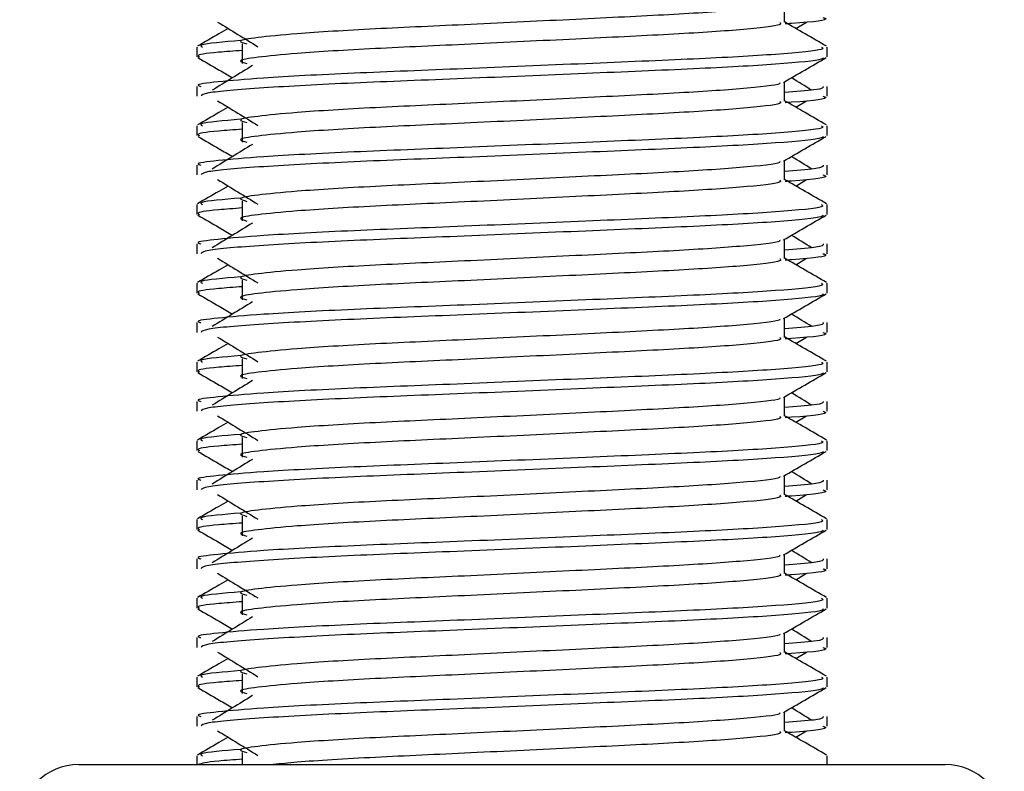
# Model space of a CAD drawing. Header units: millimetres. Extents: x 0 to 420, y 0 to 297.
# Tile 70 of 98: x 298.351 to 299.531, y 196.32 to 197.221. Entities that reach past the tile are written whole.
import ezdxf

# ---------------------------------------------------------------- set-up
doc = ezdxf.new("R2010")
doc.units = ezdxf.units.MM

msp = doc.modelspace()

# ---------------------------------------------------------------- linework, layer by layer
at = {"color": 7, "linetype": 'Continuous', "lineweight": 25}
for p, q in [((299.26734, 197.21763), (299.26734, 197.24064)), ((299.28096, 197.21024), (299.29359, 197.21797)), ((298.56338, 197.18803), (298.56338, 197.17626)), ((298.61772, 197.19193), (298.61772, 197.16833)), ((299.31843, 197.17626), (299.31843, 197.18803)), ((298.56338, 197.14085), (298.56338, 197.12908)), ((299.26734, 197.12324), (299.26734, 197.14626)), ((299.31843, 197.12908), (299.31843, 197.14085)), ((299.28096, 197.11586), (299.29359, 197.12359)), ((298.56338, 197.09364), (298.56338, 197.08188)), ((298.61772, 197.09755), (298.61772, 197.07395)), ((299.31843, 197.08188), (299.31843, 197.09364)), ((298.56338, 197.04647), (298.56338, 197.0347)), ((299.26734, 197.02886), (299.26734, 197.05187)), ((299.31843, 197.0347), (299.31843, 197.04647)), ((299.28096, 197.02147), (299.29359, 197.02921)), ((298.56338, 196.99926), (298.56338, 196.98749)), ((298.61772, 197.00317), (298.61772, 196.97957)), ((299.31843, 196.98749), (299.31843, 196.99926)), ((298.56338, 196.95208), (298.56338, 196.94032)), ((299.26734, 196.93448), (299.26734, 196.95749)), ((299.31843, 196.94032), (299.31843, 196.95208)), ((299.28096, 196.92709), (299.29359, 196.93483)), ((298.56338, 196.90488), (298.56338, 196.89311)), ((298.61772, 196.90878), (298.61772, 196.88519)), ((299.31843, 196.89311), (299.31843, 196.90488)), ((298.56338, 196.8577), (298.56338, 196.84594)), ((299.26734, 196.8401), (299.26734, 196.86311)), ((299.31843, 196.84594), (299.31843, 196.8577)), ((299.28096, 196.83271), (299.29359, 196.84045)), ((298.56338, 196.8105), (298.56338, 196.79873)), ((298.61772, 196.8144), (298.61772, 196.79081)), ((299.31843, 196.79873), (299.31843, 196.8105)), ((298.56338, 196.76332), (298.56338, 196.75156)), ((299.26734, 196.74572), (299.26734, 196.76873)), ((299.31843, 196.75156), (299.31843, 196.76332)), ((299.28096, 196.73833), (299.29359, 196.74607)), ((298.56338, 196.71612), (298.56338, 196.70435)), ((298.61772, 196.72002), (298.61772, 196.69643)), ((299.31843, 196.70435), (299.31843, 196.71612)), ((298.56338, 196.66894), (298.56338, 196.65718)), ((299.26734, 196.65134), (299.26734, 196.67435)), ((299.31843, 196.65718), (299.31843, 196.66894)), ((299.28096, 196.64395), (299.29359, 196.65168)), ((298.56338, 196.62174), (298.56338, 196.60997)), ((298.61772, 196.62564), (298.61772, 196.60204)), ((299.31843, 196.60997), (299.31843, 196.62174)), ((298.56338, 196.57456), (298.56338, 196.56279)), ((299.26734, 196.55696), (299.26734, 196.57997)), ((299.31843, 196.56279), (299.31843, 196.57456)), ((299.28096, 196.54957), (299.29359, 196.5573)), ((298.56338, 196.52735), (298.56338, 196.51559)), ((298.61772, 196.53126), (298.61772, 196.50766)), ((299.31843, 196.51559), (299.31843, 196.52735)), ((298.56338, 196.48018), (298.56338, 196.46841)), ((299.26734, 196.46257), (299.26734, 196.48558)), ((299.31843, 196.46841), (299.31843, 196.48018)), ((299.28096, 196.45518), (299.29359, 196.46292)), ((298.56338, 196.43297), (298.56338, 196.4212)), ((298.61772, 196.43688), (298.61772, 196.41328)), ((299.31843, 196.4212), (299.31843, 196.43297)), ((298.56338, 196.3858), (298.56338, 196.37403)), ((299.26734, 196.36819), (299.26734, 196.3912)), ((299.31843, 196.37403), (299.31843, 196.3858)), ((299.28096, 196.3608), (299.29359, 196.36854)), ((298.56338, 196.33859), (298.56338, 196.32808)), ((298.61772, 196.34249), (298.61772, 196.32808)), ((299.31843, 196.32808), (299.31843, 196.33859)), ((298.4218, 196.32808), (298.98591, 196.32808)), ((298.98591, 196.32808), (299.46, 196.32808))]:
    msp.add_line(p, q, dxfattribs=at)
for centre, start, end in [((298.4218, 196.2573), 90, 180), ((299.46, 196.2573), 0, 90)]:
    msp.add_arc(centre, 0.07079, start, end, dxfattribs=at)
for points, knots in [([(299.26155, 197.23997), (299.26194, 197.23944), (299.26367, 197.23707), (299.21923, 197.23221), (299.1339, 197.22672), (299.01787, 197.22122), (298.89188, 197.21499), (298.77257, 197.20977), (298.68439, 197.20441), (298.63358, 197.19929), (298.60985, 197.19552), (298.61911, 197.19297), (298.62323, 197.19184)], [0, 0, 0, 0, 0.0351066, 0.1561349, 0.2739528, 0.3916527, 0.5126988, 0.6290926, 0.7484115, 0.8401345, 0.9287498, 1, 1, 1, 1]), ([(299.31353, 197.22347), (299.31491, 197.22302), (299.32196, 197.22077), (299.30379, 197.21795), (299.27084, 197.21584), (299.26836, 197.21568)], [0, 0, 0, 0, 0.1837303, 0.9385556, 1, 1, 1, 1]), ([(298.60085, 197.21024), (298.59713, 197.20809), (298.58488, 197.20099), (298.57263, 197.19391), (298.56409, 197.18897)], [0, 0, 0, 0, 0.3033381, 1, 1, 1, 1]), ([(298.58822, 197.21797), (298.59626, 197.21305), (298.61235, 197.20319), (298.62841, 197.19334), (298.63643, 197.18841)], [0, 0, 0, 0, 0.5000113, 1, 1, 1, 1]), ([(299.2617, 197.21755), (299.26273, 197.21664), (299.26583, 197.2139), (299.21988, 197.20862), (299.13372, 197.20312), (299.01792, 197.19763), (298.89187, 197.19139), (298.77257, 197.18617), (298.68439, 197.18082), (298.63358, 197.17569), (298.60986, 197.17193), (298.6191, 197.16938), (298.62321, 197.16825)], [0, 0, 0, 0, 0.059132, 0.1771634, 0.2920638, 0.4068492, 0.5248979, 0.6384095, 0.7547738, 0.8442256, 0.9306466, 1, 1, 1, 1]), ([(299.31771, 197.18897), (299.30918, 197.19391), (299.29239, 197.20362), (299.2756, 197.21334), (299.26734, 197.21812)], [0, 0, 0, 0, 0.5083681, 1, 1, 1, 1]), ([(299.31189, 197.18803), (299.31307, 197.18712), (299.31661, 197.18439), (299.26352, 197.17913), (299.1639, 197.17362), (299.02998, 197.16813), (298.88417, 197.1619), (298.74634, 197.15668), (298.64388, 197.15132), (298.5865, 197.14619), (298.56027, 197.14311), (298.56662, 197.14128), (298.5681, 197.14085)], [0, 0, 0, 0, 0.0610772, 0.18451233, 0.30467677, 0.42472105, 0.54817425, 0.66688778, 0.78858149, 0.88212869, 0.97250981, 1, 1, 1, 1]), ([(298.61562, 197.19576), (298.59518, 197.19402), (298.5638, 197.19135), (298.56833, 197.18889), (298.56991, 197.18803)], [0, 0, 0, 0, 0.6510435, 1, 1, 1, 1]), ([(298.56427, 197.17531), (298.57281, 197.17037), (298.58673, 197.16231), (298.60065, 197.15425), (298.60604, 197.15113)], [0, 0, 0, 0, 0.6131696, 1, 1, 1, 1]), ([(298.61772, 197.18388), (298.60768, 197.18315), (298.57683, 197.18089), (298.56211, 197.1785), (298.56568, 197.17668), (298.56651, 197.17626)], [0, 0, 0, 0, 0.2705432, 0.831179, 1, 1, 1, 1]), ([(299.31392, 197.17524), (299.31363, 197.17466), (299.31242, 197.17222), (299.26365, 197.16733), (299.16388, 197.16183), (299.02995, 197.15633), (298.88431, 197.1501), (298.74583, 197.14489), (298.63686, 197.13904), (298.57118, 197.13347), (298.56913, 197.13038), (298.56827, 197.12908)], [0, 0, 0, 0, 0.0399117, 0.1661575, 0.2890582, 0.4118359, 0.5381002, 0.6595169, 0.7839817, 0.9096926, 1, 1, 1, 1]), ([(299.26632, 197.14566), (299.27485, 197.15061), (299.29192, 197.16049), (299.30899, 197.17037), (299.31753, 197.17531)], [0, 0, 0, 0, 0.4999356, 1, 1, 1, 1]), ([(298.62991, 197.16576), (298.62187, 197.16083), (298.60578, 197.15098), (298.58973, 197.14113), (298.5817, 197.1362)], [0, 0, 0, 0, 0.49999, 1, 1, 1, 1]), ([(299.26155, 197.14559), (299.26194, 197.14506), (299.26367, 197.14269), (299.21923, 197.13783), (299.1339, 197.13233), (299.01787, 197.12684), (298.89188, 197.12061), (298.77257, 197.11539), (298.68439, 197.11003), (298.63358, 197.10491), (298.60985, 197.10114), (298.61911, 197.09859), (298.62323, 197.09746)], [0, 0, 0, 0, 0.0351066, 0.1561349, 0.2739528, 0.3916527, 0.5126988, 0.6290926, 0.7484115, 0.8401345, 0.9287498, 1, 1, 1, 1]), ([(299.31371, 197.14085), (299.31392, 197.13944), (299.31428, 197.13706), (299.28097, 197.13446), (299.26734, 197.1334)], [0, 0, 0, 0, 0.5906829, 1, 1, 1, 1]), ([(299.30011, 197.1362), (299.29208, 197.14113), (299.28397, 197.14611), (299.27585, 197.15108), (299.27577, 197.15113)], [0, 0, 0, 0, 0.9898318, 1, 1, 1, 1]), ([(299.31353, 197.12908), (299.31491, 197.12864), (299.32196, 197.12638), (299.30379, 197.12357), (299.27084, 197.12146), (299.26836, 197.1213)], [0, 0, 0, 0, 0.1837303, 0.9385556, 1, 1, 1, 1]), ([(298.60085, 197.11586), (298.59713, 197.1137), (298.58488, 197.10661), (298.57263, 197.09952), (298.56409, 197.09459)], [0, 0, 0, 0, 0.30333814, 1, 1, 1, 1]), ([(298.58822, 197.12359), (298.59626, 197.11867), (298.61235, 197.10881), (298.62841, 197.09896), (298.63643, 197.09403)], [0, 0, 0, 0, 0.5000113, 1, 1, 1, 1]), ([(299.2617, 197.12317), (299.26273, 197.12226), (299.26583, 197.11951), (299.21988, 197.11424), (299.13372, 197.10874), (299.01792, 197.10324), (298.89187, 197.09701), (298.77257, 197.09179), (298.68439, 197.08643), (298.63358, 197.08131), (298.60986, 197.07754), (298.6191, 197.075), (298.62321, 197.07387)], [0, 0, 0, 0, 0.059132, 0.1771634, 0.2920638, 0.4068492, 0.5248979, 0.6384095, 0.7547738, 0.8442256, 0.9306466, 1, 1, 1, 1]), ([(299.31771, 197.09459), (299.30918, 197.09952), (299.29239, 197.10924), (299.2756, 197.11896), (299.26734, 197.12374)], [0, 0, 0, 0, 0.5083681, 1, 1, 1, 1]), ([(299.31189, 197.09364), (299.31307, 197.09274), (299.31661, 197.09001), (299.26352, 197.08475), (299.1639, 197.07924), (299.02998, 197.07375), (298.88417, 197.06752), (298.74634, 197.0623), (298.64388, 197.05694), (298.5865, 197.05181), (298.56027, 197.04873), (298.56662, 197.04689), (298.5681, 197.04647)], [0, 0, 0, 0, 0.0610772, 0.18451233, 0.30467677, 0.42472105, 0.54817425, 0.66688778, 0.78858149, 0.88212869, 0.97250981, 1, 1, 1, 1]), ([(298.61562, 197.10138), (298.59518, 197.09964), (298.5638, 197.09697), (298.56833, 197.0945), (298.56991, 197.09364)], [0, 0, 0, 0, 0.6510435, 1, 1, 1, 1]), ([(298.56427, 197.08093), (298.57281, 197.07599), (298.58673, 197.06793), (298.60065, 197.05987), (298.60604, 197.05675)], [0, 0, 0, 0, 0.6131696, 1, 1, 1, 1]), ([(298.61772, 197.0895), (298.60768, 197.08877), (298.57683, 197.08651), (298.56211, 197.08412), (298.56568, 197.0823), (298.56651, 197.08188)], [0, 0, 0, 0, 0.2705432, 0.831179, 1, 1, 1, 1]), ([(299.31392, 197.08086), (299.31363, 197.08028), (299.31242, 197.07784), (299.26365, 197.07295), (299.16388, 197.06744), (299.02995, 197.06195), (298.88431, 197.05572), (298.74583, 197.0505), (298.63686, 197.04466), (298.57118, 197.03909), (298.56913, 197.036), (298.56827, 197.0347)], [0, 0, 0, 0, 0.0399117, 0.1661575, 0.2890582, 0.4118359, 0.5381002, 0.6595169, 0.7839817, 0.9096926, 1, 1, 1, 1]), ([(299.26632, 197.05128), (299.27485, 197.05622), (299.29192, 197.06611), (299.30899, 197.07599), (299.31753, 197.08093)], [0, 0, 0, 0, 0.4999356, 1, 1, 1, 1]), ([(298.62991, 197.07138), (298.62187, 197.06645), (298.60578, 197.0566), (298.58973, 197.04675), (298.5817, 197.04182)], [0, 0, 0, 0, 0.49999, 1, 1, 1, 1]), ([(299.26155, 197.05121), (299.26194, 197.05068), (299.26367, 197.04831), (299.21923, 197.04345), (299.1339, 197.03795), (299.01787, 197.03246), (298.89188, 197.02623), (298.77257, 197.02101), (298.68439, 197.01565), (298.63358, 197.01053), (298.60985, 197.00676), (298.61911, 197.00421), (298.62323, 197.00308)], [0, 0, 0, 0, 0.0351066, 0.1561349, 0.2739528, 0.3916527, 0.5126988, 0.6290926, 0.7484115, 0.8401345, 0.9287498, 1, 1, 1, 1]), ([(299.31371, 197.04647), (299.31392, 197.04506), (299.31428, 197.04267), (299.28097, 197.04008), (299.26734, 197.03902)], [0, 0, 0, 0, 0.5906829, 1, 1, 1, 1]), ([(299.30011, 197.04182), (299.29208, 197.04675), (299.28397, 197.05172), (299.27585, 197.0567), (299.27577, 197.05675)], [0, 0, 0, 0, 0.9898318, 1, 1, 1, 1]), ([(299.31353, 197.0347), (299.31491, 197.03426), (299.32196, 197.032), (299.30379, 197.02919), (299.27084, 197.02707), (299.26836, 197.02692)], [0, 0, 0, 0, 0.1837303, 0.9385556, 1, 1, 1, 1]), ([(298.60085, 197.02147), (298.59713, 197.01932), (298.58488, 197.01223), (298.57263, 197.00514), (298.56409, 197.0002)], [0, 0, 0, 0, 0.30333814, 1, 1, 1, 1]), ([(298.58822, 197.02921), (298.59626, 197.02428), (298.61235, 197.01443), (298.62841, 197.00458), (298.63643, 196.99965)], [0, 0, 0, 0, 0.5000113, 1, 1, 1, 1]), ([(299.2617, 197.02879), (299.26273, 197.02788), (299.26583, 197.02513), (299.21988, 197.01986), (299.13372, 197.01435), (299.01792, 197.00886), (298.89187, 197.00263), (298.77257, 196.99741), (298.68439, 196.99205), (298.63358, 196.98693), (298.60986, 196.98316), (298.6191, 196.98062), (298.62321, 196.97949)], [0, 0, 0, 0, 0.059132, 0.1771634, 0.2920638, 0.4068492, 0.5248979, 0.6384095, 0.7547738, 0.8442256, 0.9306466, 1, 1, 1, 1]), ([(299.31771, 197.0002), (299.30918, 197.00514), (299.29239, 197.01486), (299.2756, 197.02458), (299.26734, 197.02935)], [0, 0, 0, 0, 0.5083681, 1, 1, 1, 1]), ([(299.31189, 196.99926), (299.31307, 196.99836), (299.31661, 196.99563), (299.26352, 196.99037), (299.1639, 196.98486), (299.02998, 196.97937), (298.88417, 196.97314), (298.74634, 196.96792), (298.64388, 196.96256), (298.5865, 196.95743), (298.56027, 196.95434), (298.56662, 196.95251), (298.5681, 196.95208)], [0, 0, 0, 0, 0.0610772, 0.1845123, 0.3046768, 0.4247211, 0.5481742, 0.6668878, 0.7885815, 0.8821287, 0.9725098, 1, 1, 1, 1]), ([(298.61562, 197.007), (298.59518, 197.00526), (298.5638, 197.00259), (298.56833, 197.00012), (298.56991, 196.99926)], [0, 0, 0, 0, 0.6510435, 1, 1, 1, 1]), ([(298.56427, 196.98654), (298.57281, 196.9816), (298.58673, 196.97355), (298.60065, 196.96549), (298.60604, 196.96237)], [0, 0, 0, 0, 0.6131696, 1, 1, 1, 1]), ([(298.61772, 196.99512), (298.60768, 196.99439), (298.57683, 196.99213), (298.56211, 196.98974), (298.56568, 196.98792), (298.56651, 196.98749)], [0, 0, 0, 0, 0.2705432, 0.831179, 1, 1, 1, 1]), ([(299.31392, 196.98648), (299.31363, 196.98589), (299.31242, 196.98346), (299.26365, 196.97857), (299.16388, 196.97306), (299.02995, 196.96757), (298.88431, 196.96134), (298.74583, 196.95612), (298.63686, 196.95028), (298.57118, 196.94471), (298.56913, 196.94162), (298.56827, 196.94032)], [0, 0, 0, 0, 0.0399117, 0.1661575, 0.2890582, 0.4118359, 0.5381002, 0.6595169, 0.7839817, 0.9096926, 1, 1, 1, 1]), ([(299.26632, 196.9569), (299.27485, 196.96184), (299.29192, 196.97173), (299.30899, 196.9816), (299.31753, 196.98654)], [0, 0, 0, 0, 0.49993563, 1, 1, 1, 1]), ([(298.62991, 196.977), (298.62187, 196.97207), (298.60578, 196.96222), (298.58973, 196.95237), (298.5817, 196.94744)], [0, 0, 0, 0, 0.49999, 1, 1, 1, 1]), ([(299.26155, 196.95683), (299.26194, 196.95629), (299.26367, 196.95392), (299.21923, 196.94907), (299.1339, 196.94357), (299.01787, 196.93808), (298.89188, 196.93185), (298.77257, 196.92663), (298.68439, 196.92127), (298.63358, 196.91614), (298.60985, 196.91237), (298.61911, 196.90983), (298.62323, 196.9087)], [0, 0, 0, 0, 0.0351066, 0.1561349, 0.2739528, 0.3916527, 0.5126988, 0.6290926, 0.7484115, 0.8401345, 0.9287498, 1, 1, 1, 1]), ([(299.31371, 196.95208), (299.31392, 196.95068), (299.31428, 196.94829), (299.28097, 196.9457), (299.26734, 196.94464)], [0, 0, 0, 0, 0.5906829, 1, 1, 1, 1]), ([(299.30011, 196.94744), (299.29208, 196.95237), (299.28397, 196.95734), (299.27585, 196.96232), (299.27577, 196.96237)], [0, 0, 0, 0, 0.9898318, 1, 1, 1, 1]), ([(299.31353, 196.94032), (299.31491, 196.93988), (299.32196, 196.93762), (299.30379, 196.9348), (299.27084, 196.93269), (299.26836, 196.93253)], [0, 0, 0, 0, 0.1837303, 0.9385556, 1, 1, 1, 1]), ([(298.60085, 196.92709), (298.59713, 196.92494), (298.58488, 196.91785), (298.57263, 196.91076), (298.56409, 196.90582)], [0, 0, 0, 0, 0.3033381, 1, 1, 1, 1]), ([(298.58822, 196.93483), (298.59626, 196.9299), (298.61235, 196.92005), (298.62841, 196.9102), (298.63643, 196.90527)], [0, 0, 0, 0, 0.50001135, 1, 1, 1, 1]), ([(299.2617, 196.93441), (299.26273, 196.93349), (299.26583, 196.93075), (299.21988, 196.92548), (299.13372, 196.91997), (299.01792, 196.91448), (298.89187, 196.90825), (298.77257, 196.90303), (298.68439, 196.89767), (298.63358, 196.89255), (298.60986, 196.88878), (298.6191, 196.88624), (298.62321, 196.88511)], [0, 0, 0, 0, 0.059132, 0.1771634, 0.2920638, 0.4068492, 0.5248979, 0.6384095, 0.7547738, 0.8442256, 0.9306466, 1, 1, 1, 1]), ([(299.31771, 196.90582), (299.30918, 196.91076), (299.29239, 196.92048), (299.2756, 196.93019), (299.26734, 196.93497)], [0, 0, 0, 0, 0.5083681, 1, 1, 1, 1]), ([(299.31189, 196.90488), (299.31307, 196.90398), (299.31661, 196.90125), (299.26352, 196.89599), (299.1639, 196.89048), (299.02998, 196.88499), (298.88417, 196.87876), (298.74634, 196.87354), (298.64388, 196.86818), (298.5865, 196.86305), (298.56027, 196.85996), (298.56662, 196.85813), (298.5681, 196.8577)], [0, 0, 0, 0, 0.0610772, 0.18451233, 0.30467677, 0.42472105, 0.54817425, 0.66688778, 0.78858149, 0.88212869, 0.97250981, 1, 1, 1, 1]), ([(298.61562, 196.91261), (298.59518, 196.91087), (298.5638, 196.9082), (298.56833, 196.90574), (298.56991, 196.90488)], [0, 0, 0, 0, 0.6510435, 1, 1, 1, 1]), ([(298.56427, 196.89216), (298.57281, 196.88722), (298.58673, 196.87917), (298.60065, 196.87111), (298.60604, 196.86799)], [0, 0, 0, 0, 0.6131696, 1, 1, 1, 1]), ([(298.61772, 196.90074), (298.60768, 196.9), (298.57683, 196.89775), (298.56211, 196.89535), (298.56568, 196.89353), (298.56651, 196.89311)], [0, 0, 0, 0, 0.2705432, 0.831179, 1, 1, 1, 1]), ([(299.31392, 196.8921), (299.31363, 196.89151), (299.31242, 196.88908), (299.26365, 196.88418), (299.16388, 196.87868), (299.02995, 196.87319), (298.88431, 196.86696), (298.74583, 196.86174), (298.63686, 196.8559), (298.57118, 196.85033), (298.56913, 196.84723), (298.56827, 196.84594)], [0, 0, 0, 0, 0.0399117, 0.1661575, 0.2890582, 0.4118359, 0.5381002, 0.6595169, 0.7839817, 0.9096926, 1, 1, 1, 1]), ([(299.26632, 196.86252), (299.27485, 196.86746), (299.29192, 196.87734), (299.30899, 196.88722), (299.31753, 196.89216)], [0, 0, 0, 0, 0.4999356, 1, 1, 1, 1]), ([(298.62991, 196.88261), (298.62187, 196.87769), (298.60578, 196.86784), (298.58973, 196.85798), (298.5817, 196.85306)], [0, 0, 0, 0, 0.49999, 1, 1, 1, 1]), ([(299.26155, 196.86245), (299.26194, 196.86191), (299.26367, 196.85954), (299.21923, 196.85468), (299.1339, 196.84919), (299.01787, 196.84369), (298.89188, 196.83746), (298.77257, 196.83224), (298.68439, 196.82689), (298.63358, 196.82176), (298.60985, 196.81799), (298.61911, 196.81545), (298.62323, 196.81431)], [0, 0, 0, 0, 0.0351066, 0.1561349, 0.2739528, 0.3916527, 0.5126988, 0.6290926, 0.7484115, 0.8401345, 0.9287498, 1, 1, 1, 1]), ([(299.31371, 196.8577), (299.31392, 196.85629), (299.31428, 196.85391), (299.28097, 196.85132), (299.26734, 196.85026)], [0, 0, 0, 0, 0.5906829, 1, 1, 1, 1]), ([(299.30011, 196.85306), (299.29208, 196.85798), (299.28397, 196.86296), (299.27585, 196.86794), (299.27577, 196.86799)], [0, 0, 0, 0, 0.9898318, 1, 1, 1, 1]), ([(299.31353, 196.84594), (299.31491, 196.8455), (299.32196, 196.84324), (299.30379, 196.84042), (299.27084, 196.83831), (299.26836, 196.83815)], [0, 0, 0, 0, 0.1837303, 0.9385556, 1, 1, 1, 1]), ([(298.60085, 196.83271), (298.59713, 196.83056), (298.58488, 196.82347), (298.57263, 196.81638), (298.56409, 196.81144)], [0, 0, 0, 0, 0.3033381, 1, 1, 1, 1]), ([(298.58822, 196.84045), (298.59626, 196.83552), (298.61235, 196.82567), (298.62841, 196.81581), (298.63643, 196.81089)], [0, 0, 0, 0, 0.50001135, 1, 1, 1, 1]), ([(299.2617, 196.84003), (299.26273, 196.83911), (299.26583, 196.83637), (299.21988, 196.8311), (299.13372, 196.82559), (299.01792, 196.8201), (298.89187, 196.81387), (298.77257, 196.80865), (298.68439, 196.80329), (298.63358, 196.79817), (298.60986, 196.7944), (298.6191, 196.79186), (298.62321, 196.79073)], [0, 0, 0, 0, 0.059132, 0.1771634, 0.2920638, 0.4068492, 0.5248979, 0.6384095, 0.7547738, 0.8442256, 0.9306466, 1, 1, 1, 1]), ([(299.31771, 196.81144), (299.30918, 196.81638), (299.29239, 196.82609), (299.2756, 196.83581), (299.26734, 196.84059)], [0, 0, 0, 0, 0.5083681, 1, 1, 1, 1]), ([(299.31189, 196.8105), (299.31307, 196.8096), (299.31661, 196.80686), (299.26352, 196.8016), (299.1639, 196.7961), (299.02998, 196.7906), (298.88417, 196.78437), (298.74634, 196.77915), (298.64388, 196.7738), (298.5865, 196.76867), (298.56027, 196.76558), (298.56662, 196.76375), (298.5681, 196.76332)], [0, 0, 0, 0, 0.0610772, 0.18451233, 0.30467677, 0.42472105, 0.54817425, 0.66688778, 0.78858149, 0.88212869, 0.97250981, 1, 1, 1, 1]), ([(298.61562, 196.81823), (298.59518, 196.81649), (298.5638, 196.81382), (298.56833, 196.81136), (298.56991, 196.8105)], [0, 0, 0, 0, 0.6510435, 1, 1, 1, 1]), ([(298.56427, 196.79778), (298.57281, 196.79284), (298.58673, 196.78478), (298.60065, 196.77672), (298.60604, 196.77361)], [0, 0, 0, 0, 0.6131696, 1, 1, 1, 1]), ([(298.61772, 196.80636), (298.60768, 196.80562), (298.57683, 196.80337), (298.56211, 196.80097), (298.56568, 196.79915), (298.56651, 196.79873)], [0, 0, 0, 0, 0.2705432, 0.831179, 1, 1, 1, 1]), ([(299.31392, 196.79772), (299.31363, 196.79713), (299.31242, 196.79469), (299.26365, 196.7898), (299.16388, 196.7843), (299.02995, 196.77881), (298.88431, 196.77258), (298.74583, 196.76736), (298.63686, 196.76152), (298.57118, 196.75595), (298.56913, 196.75285), (298.56827, 196.75156)], [0, 0, 0, 0, 0.0399117, 0.1661575, 0.2890582, 0.4118359, 0.5381002, 0.6595169, 0.7839817, 0.9096926, 1, 1, 1, 1]), ([(299.26632, 196.76814), (299.27485, 196.77308), (299.29192, 196.78296), (299.30899, 196.79284), (299.31753, 196.79778)], [0, 0, 0, 0, 0.4999356, 1, 1, 1, 1]), ([(298.62991, 196.78823), (298.62187, 196.78331), (298.60578, 196.77345), (298.58973, 196.7636), (298.5817, 196.75868)], [0, 0, 0, 0, 0.49999, 1, 1, 1, 1]), ([(299.26155, 196.76806), (299.26194, 196.76753), (299.26367, 196.76516), (299.21923, 196.7603), (299.1339, 196.75481), (299.01787, 196.74931), (298.89188, 196.74308), (298.77257, 196.73786), (298.68439, 196.7325), (298.63358, 196.72738), (298.60985, 196.72361), (298.61911, 196.72107), (298.62323, 196.71993)], [0, 0, 0, 0, 0.0351066, 0.1561349, 0.2739528, 0.3916527, 0.5126988, 0.6290926, 0.7484115, 0.8401345, 0.9287498, 1, 1, 1, 1]), ([(299.31371, 196.76332), (299.31392, 196.76191), (299.31428, 196.75953), (299.28097, 196.75694), (299.26734, 196.75587)], [0, 0, 0, 0, 0.5906829, 1, 1, 1, 1]), ([(299.30011, 196.75868), (299.29208, 196.7636), (299.28397, 196.76858), (299.27585, 196.77356), (299.27577, 196.77361)], [0, 0, 0, 0, 0.9898318, 1, 1, 1, 1]), ([(299.31353, 196.75156), (299.31491, 196.75112), (299.32196, 196.74886), (299.30379, 196.74604), (299.27084, 196.74393), (299.26836, 196.74377)], [0, 0, 0, 0, 0.1837303, 0.9385556, 1, 1, 1, 1]), ([(298.60085, 196.73833), (298.59713, 196.73618), (298.58488, 196.72909), (298.57263, 196.722), (298.56409, 196.71706)], [0, 0, 0, 0, 0.30333814, 1, 1, 1, 1]), ([(298.58822, 196.74607), (298.59626, 196.74114), (298.61235, 196.73129), (298.62841, 196.72143), (298.63643, 196.71651)], [0, 0, 0, 0, 0.5000113, 1, 1, 1, 1]), ([(299.2617, 196.74565), (299.26273, 196.74473), (299.26583, 196.74199), (299.21988, 196.73672), (299.13372, 196.73121), (299.01792, 196.72572), (298.89187, 196.71949), (298.77257, 196.71427), (298.68439, 196.70891), (298.63358, 196.70379), (298.60986, 196.70002), (298.6191, 196.69748), (298.62321, 196.69634)], [0, 0, 0, 0, 0.059132, 0.1771634, 0.2920638, 0.4068492, 0.5248979, 0.6384095, 0.7547738, 0.8442256, 0.9306466, 1, 1, 1, 1]), ([(299.31771, 196.71706), (299.30918, 196.722), (299.29239, 196.73171), (299.2756, 196.74143), (299.26734, 196.74621)], [0, 0, 0, 0, 0.5083681, 1, 1, 1, 1]), ([(299.31189, 196.71612), (299.31307, 196.71521), (299.31661, 196.71248), (299.26352, 196.70722), (299.1639, 196.70172), (299.02998, 196.69622), (298.88417, 196.68999), (298.74634, 196.68477), (298.64388, 196.67942), (298.5865, 196.67429), (298.56027, 196.6712), (298.56662, 196.66937), (298.5681, 196.66894)], [0, 0, 0, 0, 0.0610772, 0.18451233, 0.30467677, 0.42472105, 0.54817425, 0.66688778, 0.78858149, 0.88212869, 0.97250981, 1, 1, 1, 1]), ([(298.61562, 196.72385), (298.59518, 196.72211), (298.5638, 196.71944), (298.56833, 196.71698), (298.56991, 196.71612)], [0, 0, 0, 0, 0.6510435, 1, 1, 1, 1]), ([(298.56427, 196.7034), (298.57281, 196.69846), (298.58673, 196.6904), (298.60065, 196.68234), (298.60604, 196.67923)], [0, 0, 0, 0, 0.6131696, 1, 1, 1, 1]), ([(298.61772, 196.71198), (298.60768, 196.71124), (298.57683, 196.70898), (298.56211, 196.70659), (298.56568, 196.70477), (298.56651, 196.70435)], [0, 0, 0, 0, 0.2705432, 0.831179, 1, 1, 1, 1]), ([(299.31392, 196.70334), (299.31363, 196.70275), (299.31242, 196.70031), (299.26365, 196.69542), (299.16388, 196.68992), (299.02995, 196.68443), (298.88431, 196.67819), (298.74583, 196.67298), (298.63686, 196.66714), (298.57118, 196.66157), (298.56913, 196.65847), (298.56827, 196.65718)], [0, 0, 0, 0, 0.03991172, 0.16615754, 0.28905819, 0.41183595, 0.53810024, 0.65951695, 0.7839817, 0.90969264, 1, 1, 1, 1]), ([(299.26632, 196.67376), (299.27485, 196.6787), (299.29192, 196.68858), (299.30899, 196.69846), (299.31753, 196.7034)], [0, 0, 0, 0, 0.4999356, 1, 1, 1, 1]), ([(298.62991, 196.69385), (298.62187, 196.68893), (298.60578, 196.67907), (298.58973, 196.66922), (298.5817, 196.6643)], [0, 0, 0, 0, 0.49999, 1, 1, 1, 1]), ([(299.26155, 196.67368), (299.26194, 196.67315), (299.26367, 196.67078), (299.21923, 196.66592), (299.1339, 196.66043), (299.01787, 196.65493), (298.89188, 196.6487), (298.77257, 196.64348), (298.68439, 196.63812), (298.63358, 196.633), (298.60985, 196.62923), (298.61911, 196.62669), (298.62323, 196.62555)], [0, 0, 0, 0, 0.0351066, 0.1561349, 0.2739528, 0.3916527, 0.5126988, 0.6290926, 0.7484115, 0.8401345, 0.9287498, 1, 1, 1, 1]), ([(299.31371, 196.66894), (299.31392, 196.66753), (299.31428, 196.66515), (299.28097, 196.66255), (299.26734, 196.66149)], [0, 0, 0, 0, 0.5906829, 1, 1, 1, 1]), ([(299.30011, 196.6643), (299.29208, 196.66922), (299.28397, 196.6742), (299.27585, 196.67917), (299.27577, 196.67923)], [0, 0, 0, 0, 0.9898318, 1, 1, 1, 1]), ([(299.31353, 196.65718), (299.31491, 196.65673), (299.32196, 196.65448), (299.30379, 196.65166), (299.27084, 196.64955), (299.26836, 196.64939)], [0, 0, 0, 0, 0.1837303, 0.9385556, 1, 1, 1, 1]), ([(298.60085, 196.64395), (298.59713, 196.6418), (298.58488, 196.63471), (298.57263, 196.62762), (298.56409, 196.62268)], [0, 0, 0, 0, 0.3033381, 1, 1, 1, 1]), ([(298.58822, 196.65168), (298.59626, 196.64676), (298.61235, 196.6369), (298.62841, 196.62705), (298.63643, 196.62212)], [0, 0, 0, 0, 0.5000113, 1, 1, 1, 1]), ([(299.2617, 196.65127), (299.26273, 196.65035), (299.26583, 196.64761), (299.21988, 196.64234), (299.13372, 196.63683), (299.01792, 196.63134), (298.89187, 196.62511), (298.77257, 196.61989), (298.68439, 196.61453), (298.63358, 196.6094), (298.60986, 196.60564), (298.6191, 196.60309), (298.62321, 196.60196)], [0, 0, 0, 0, 0.059132, 0.1771634, 0.2920638, 0.4068492, 0.5248979, 0.6384095, 0.7547738, 0.8442256, 0.9306466, 1, 1, 1, 1]), ([(299.31771, 196.62268), (299.30918, 196.62762), (299.29239, 196.63733), (299.2756, 196.64705), (299.26734, 196.65183)], [0, 0, 0, 0, 0.5083681, 1, 1, 1, 1]), ([(299.31189, 196.62174), (299.31307, 196.62083), (299.31661, 196.6181), (299.26352, 196.61284), (299.1639, 196.60733), (299.02998, 196.60184), (298.88417, 196.59561), (298.74634, 196.59039), (298.64388, 196.58503), (298.5865, 196.5799), (298.56027, 196.57682), (298.56662, 196.57499), (298.5681, 196.57456)], [0, 0, 0, 0, 0.0610772, 0.18451233, 0.30467677, 0.42472105, 0.54817425, 0.66688778, 0.78858149, 0.88212869, 0.97250981, 1, 1, 1, 1]), ([(298.61562, 196.62947), (298.59518, 196.62773), (298.5638, 196.62506), (298.56833, 196.6226), (298.56991, 196.62174)], [0, 0, 0, 0, 0.6510435, 1, 1, 1, 1]), ([(298.56427, 196.60902), (298.57281, 196.60408), (298.58673, 196.59602), (298.60065, 196.58796), (298.60604, 196.58484)], [0, 0, 0, 0, 0.6131696, 1, 1, 1, 1]), ([(298.61772, 196.61759), (298.60768, 196.61686), (298.57683, 196.6146), (298.56211, 196.61221), (298.56568, 196.61039), (298.56651, 196.60997)], [0, 0, 0, 0, 0.2705432, 0.831179, 1, 1, 1, 1]), ([(299.31392, 196.60895), (299.31363, 196.60837), (299.31242, 196.60593), (299.26365, 196.60104), (299.16388, 196.59554), (299.02995, 196.59004), (298.88431, 196.58381), (298.74583, 196.5786), (298.63686, 196.57275), (298.57118, 196.56719), (298.56913, 196.56409), (298.56827, 196.56279)], [0, 0, 0, 0, 0.0399117, 0.1661575, 0.2890582, 0.4118359, 0.5381002, 0.6595169, 0.7839817, 0.9096926, 1, 1, 1, 1]), ([(299.26632, 196.57937), (299.27485, 196.58432), (299.29192, 196.5942), (299.30899, 196.60408), (299.31753, 196.60902)], [0, 0, 0, 0, 0.4999356, 1, 1, 1, 1]), ([(298.62991, 196.59947), (298.62187, 196.59454), (298.60578, 196.58469), (298.58973, 196.57484), (298.5817, 196.56991)], [0, 0, 0, 0, 0.49999, 1, 1, 1, 1]), ([(299.26155, 196.5793), (299.26194, 196.57877), (299.26367, 196.5764), (299.21923, 196.57154), (299.1339, 196.56604), (299.01787, 196.56055), (298.89188, 196.55432), (298.77257, 196.5491), (298.68439, 196.54374), (298.63358, 196.53862), (298.60985, 196.53485), (298.61911, 196.5323), (298.62323, 196.53117)], [0, 0, 0, 0, 0.0351066, 0.1561349, 0.2739528, 0.3916527, 0.5126988, 0.6290926, 0.7484115, 0.8401345, 0.9287498, 1, 1, 1, 1]), ([(299.31371, 196.57456), (299.31392, 196.57315), (299.31428, 196.57077), (299.28097, 196.56817), (299.26734, 196.56711)], [0, 0, 0, 0, 0.5906829, 1, 1, 1, 1]), ([(299.30011, 196.56991), (299.29208, 196.57484), (299.28397, 196.57982), (299.27585, 196.58479), (299.27577, 196.58484)], [0, 0, 0, 0, 0.9898318, 1, 1, 1, 1]), ([(299.31353, 196.56279), (299.31491, 196.56235), (299.32196, 196.56009), (299.30379, 196.55728), (299.27084, 196.55517), (299.26836, 196.55501)], [0, 0, 0, 0, 0.1837303, 0.9385556, 1, 1, 1, 1]), ([(298.60085, 196.54957), (298.59713, 196.54742), (298.58488, 196.54032), (298.57263, 196.53323), (298.56409, 196.5283)], [0, 0, 0, 0, 0.30333814, 1, 1, 1, 1]), ([(298.58822, 196.5573), (298.59626, 196.55238), (298.61235, 196.54252), (298.62841, 196.53267), (298.63643, 196.52774)], [0, 0, 0, 0, 0.5000113, 1, 1, 1, 1]), ([(299.2617, 196.55688), (299.26273, 196.55597), (299.26583, 196.55323), (299.21988, 196.54795), (299.13372, 196.54245), (299.01792, 196.53695), (298.89187, 196.53072), (298.77257, 196.5255), (298.68439, 196.52015), (298.63358, 196.51502), (298.60986, 196.51126), (298.6191, 196.50871), (298.62321, 196.50758)], [0, 0, 0, 0, 0.059132, 0.1771634, 0.2920638, 0.4068492, 0.5248979, 0.6384095, 0.7547738, 0.8442256, 0.9306466, 1, 1, 1, 1]), ([(299.31771, 196.5283), (299.30918, 196.53323), (299.29239, 196.54295), (299.2756, 196.55267), (299.26734, 196.55745)], [0, 0, 0, 0, 0.5083681, 1, 1, 1, 1]), ([(299.31189, 196.52735), (299.31307, 196.52645), (299.31661, 196.52372), (299.26352, 196.51846), (299.1639, 196.51295), (299.02998, 196.50746), (298.88417, 196.50123), (298.74634, 196.49601), (298.64388, 196.49065), (298.5865, 196.48552), (298.56027, 196.48244), (298.56662, 196.4806), (298.5681, 196.48018)], [0, 0, 0, 0, 0.0610772, 0.18451233, 0.30467677, 0.42472105, 0.54817425, 0.66688778, 0.78858149, 0.88212869, 0.97250981, 1, 1, 1, 1]), ([(298.61562, 196.53509), (298.59518, 196.53335), (298.5638, 196.53068), (298.56833, 196.52821), (298.56991, 196.52735)], [0, 0, 0, 0, 0.6510435, 1, 1, 1, 1]), ([(298.56427, 196.51464), (298.57281, 196.5097), (298.58673, 196.50164), (298.60065, 196.49358), (298.60604, 196.49046)], [0, 0, 0, 0, 0.6131696, 1, 1, 1, 1]), ([(298.61772, 196.52321), (298.60768, 196.52248), (298.57683, 196.52022), (298.56211, 196.51783), (298.56568, 196.51601), (298.56651, 196.51559)], [0, 0, 0, 0, 0.2705432, 0.831179, 1, 1, 1, 1]), ([(299.31392, 196.51457), (299.31363, 196.51399), (299.31242, 196.51155), (299.26365, 196.50666), (299.16388, 196.50116), (299.02995, 196.49566), (298.88431, 196.48943), (298.74583, 196.48421), (298.63686, 196.47837), (298.57118, 196.4728), (298.56913, 196.46971), (298.56827, 196.46841)], [0, 0, 0, 0, 0.03991172, 0.16615754, 0.28905819, 0.41183595, 0.53810024, 0.65951695, 0.7839817, 0.90969264, 1, 1, 1, 1]), ([(299.26632, 196.48499), (299.27485, 196.48993), (299.29192, 196.49982), (299.30899, 196.5097), (299.31753, 196.51464)], [0, 0, 0, 0, 0.4999356, 1, 1, 1, 1]), ([(298.62991, 196.50509), (298.62187, 196.50016), (298.60578, 196.49031), (298.58973, 196.48046), (298.5817, 196.47553)], [0, 0, 0, 0, 0.49999, 1, 1, 1, 1]), ([(299.26155, 196.48492), (299.26194, 196.48439), (299.26367, 196.48202), (299.21923, 196.47716), (299.1339, 196.47166), (299.01787, 196.46617), (298.89188, 196.45994), (298.77257, 196.45472), (298.68439, 196.44936), (298.63358, 196.44424), (298.60985, 196.44047), (298.61911, 196.43792), (298.62323, 196.43679)], [0, 0, 0, 0, 0.0351066, 0.1561349, 0.2739528, 0.3916527, 0.5126988, 0.6290926, 0.7484115, 0.8401345, 0.9287498, 1, 1, 1, 1]), ([(299.31371, 196.48018), (299.31392, 196.47877), (299.31428, 196.47638), (299.28097, 196.47379), (299.26734, 196.47273)], [0, 0, 0, 0, 0.5906829, 1, 1, 1, 1]), ([(299.30011, 196.47553), (299.29208, 196.48046), (299.28397, 196.48543), (299.27585, 196.49041), (299.27577, 196.49046)], [0, 0, 0, 0, 0.9898318, 1, 1, 1, 1]), ([(299.31353, 196.46841), (299.31491, 196.46797), (299.32196, 196.46571), (299.30379, 196.4629), (299.27084, 196.46079), (299.26836, 196.46063)], [0, 0, 0, 0, 0.1837303, 0.9385556, 1, 1, 1, 1]), ([(298.60085, 196.45518), (298.59713, 196.45303), (298.58488, 196.44594), (298.57263, 196.43885), (298.56409, 196.43391)], [0, 0, 0, 0, 0.3033381, 1, 1, 1, 1]), ([(298.58822, 196.46292), (298.59626, 196.45799), (298.61235, 196.44814), (298.62841, 196.43829), (298.63643, 196.43336)], [0, 0, 0, 0, 0.5000113, 1, 1, 1, 1]), ([(299.2617, 196.4625), (299.26273, 196.46159), (299.26583, 196.45884), (299.21988, 196.45357), (299.13372, 196.44806), (299.01792, 196.44257), (298.89187, 196.43634), (298.77257, 196.43112), (298.68439, 196.42576), (298.63358, 196.42064), (298.60986, 196.41687), (298.6191, 196.41433), (298.62321, 196.4132)], [0, 0, 0, 0, 0.059132, 0.1771634, 0.2920638, 0.4068492, 0.5248979, 0.6384095, 0.7547738, 0.8442256, 0.9306466, 1, 1, 1, 1]), ([(299.31771, 196.43391), (299.30918, 196.43885), (299.29239, 196.44857), (299.2756, 196.45829), (299.26734, 196.46306)], [0, 0, 0, 0, 0.5083681, 1, 1, 1, 1]), ([(299.31189, 196.43297), (299.31307, 196.43207), (299.31661, 196.42934), (299.26352, 196.42408), (299.1639, 196.41857), (299.02998, 196.41308), (298.88417, 196.40685), (298.74634, 196.40163), (298.64388, 196.39627), (298.5865, 196.39114), (298.56027, 196.38805), (298.56662, 196.38622), (298.5681, 196.3858)], [0, 0, 0, 0, 0.0610772, 0.1845123, 0.3046768, 0.4247211, 0.5481742, 0.6668878, 0.7885815, 0.8821287, 0.9725098, 1, 1, 1, 1]), ([(298.61562, 196.44071), (298.59518, 196.43897), (298.5638, 196.4363), (298.56833, 196.43383), (298.56991, 196.43297)], [0, 0, 0, 0, 0.6510435, 1, 1, 1, 1]), ([(298.56427, 196.42026), (298.57281, 196.41532), (298.58673, 196.40726), (298.60065, 196.3992), (298.60604, 196.39608)], [0, 0, 0, 0, 0.6131696, 1, 1, 1, 1]), ([(298.61772, 196.42883), (298.60768, 196.4281), (298.57683, 196.42584), (298.56211, 196.42345), (298.56568, 196.42163), (298.56651, 196.4212)], [0, 0, 0, 0, 0.2705432, 0.831179, 1, 1, 1, 1]), ([(299.31392, 196.42019), (299.31363, 196.41961), (299.31242, 196.41717), (299.26365, 196.41228), (299.16388, 196.40677), (299.02995, 196.40128), (298.88431, 196.39505), (298.74583, 196.38983), (298.63686, 196.38399), (298.57118, 196.37842), (298.56913, 196.37533), (298.56827, 196.37403)], [0, 0, 0, 0, 0.0399117, 0.1661575, 0.2890582, 0.4118359, 0.5381002, 0.6595169, 0.7839817, 0.9096926, 1, 1, 1, 1]), ([(299.26632, 196.39061), (299.27485, 196.39555), (299.29192, 196.40544), (299.30899, 196.41532), (299.31753, 196.42026)], [0, 0, 0, 0, 0.49993563, 1, 1, 1, 1]), ([(298.62991, 196.41071), (298.62187, 196.40578), (298.60578, 196.39593), (298.58973, 196.38608), (298.5817, 196.38115)], [0, 0, 0, 0, 0.49999, 1, 1, 1, 1]), ([(299.26155, 196.39054), (299.26194, 196.39001), (299.26367, 196.38763), (299.21923, 196.38278), (299.1339, 196.37728), (299.01787, 196.37179), (298.89188, 196.36556), (298.77257, 196.36034), (298.68439, 196.35498), (298.63358, 196.34986), (298.60985, 196.34609), (298.61911, 196.34354), (298.62323, 196.34241)], [0, 0, 0, 0, 0.0351066, 0.1561349, 0.2739528, 0.3916527, 0.5126988, 0.6290926, 0.7484115, 0.8401345, 0.9287498, 1, 1, 1, 1]), ([(299.31371, 196.3858), (299.31392, 196.38439), (299.31428, 196.382), (299.28097, 196.37941), (299.26734, 196.37835)], [0, 0, 0, 0, 0.5906829, 1, 1, 1, 1]), ([(299.30011, 196.38115), (299.29208, 196.38608), (299.28397, 196.39105), (299.27585, 196.39603), (299.27577, 196.39608)], [0, 0, 0, 0, 0.98983176, 1, 1, 1, 1]), ([(299.31353, 196.37403), (299.31491, 196.37359), (299.32196, 196.37133), (299.30379, 196.36851), (299.27084, 196.3664), (299.26836, 196.36624)], [0, 0, 0, 0, 0.1837303, 0.9385556, 1, 1, 1, 1]), ([(298.60085, 196.3608), (298.59713, 196.35865), (298.58488, 196.35156), (298.57263, 196.34447), (298.56409, 196.33953)], [0, 0, 0, 0, 0.30333814, 1, 1, 1, 1]), ([(298.58822, 196.36854), (298.59626, 196.36361), (298.61235, 196.35376), (298.62841, 196.34391), (298.63643, 196.33898)], [0, 0, 0, 0, 0.5000113, 1, 1, 1, 1]), ([(299.2617, 196.36812), (299.26273, 196.36721), (299.26583, 196.36446), (299.21989, 196.35919), (299.13371, 196.35368), (299.01798, 196.34819), (298.89164, 196.34196), (298.77341, 196.33675), (298.69149, 196.33194), (298.66374, 196.32902), (298.65487, 196.32808)], [0, 0, 0, 0, 0.0730493, 0.2188608, 0.3608043, 0.5026057, 0.6484385, 0.7886663, 0.9324183, 1, 1, 1, 1]), ([(299.31771, 196.33953), (299.30918, 196.34447), (299.29239, 196.35419), (299.2756, 196.3639), (299.26734, 196.36868)], [0, 0, 0, 0, 0.5083681, 1, 1, 1, 1]), ([(298.61562, 196.34632), (298.59518, 196.34459), (298.5638, 196.34191), (298.56833, 196.33945), (298.56991, 196.33859)], [0, 0, 0, 0, 0.6510435, 1, 1, 1, 1]), ([(298.61772, 196.33445), (298.60746, 196.33372), (298.57593, 196.33146), (298.56928, 196.32944), (298.5648, 196.32808)], [0, 0, 0, 0, 0.3254933, 1, 1, 1, 1])]:
    msp.add_open_spline(points, degree=3, knots=knots, dxfattribs=at)

doc.saveas('drawing.dxf')
